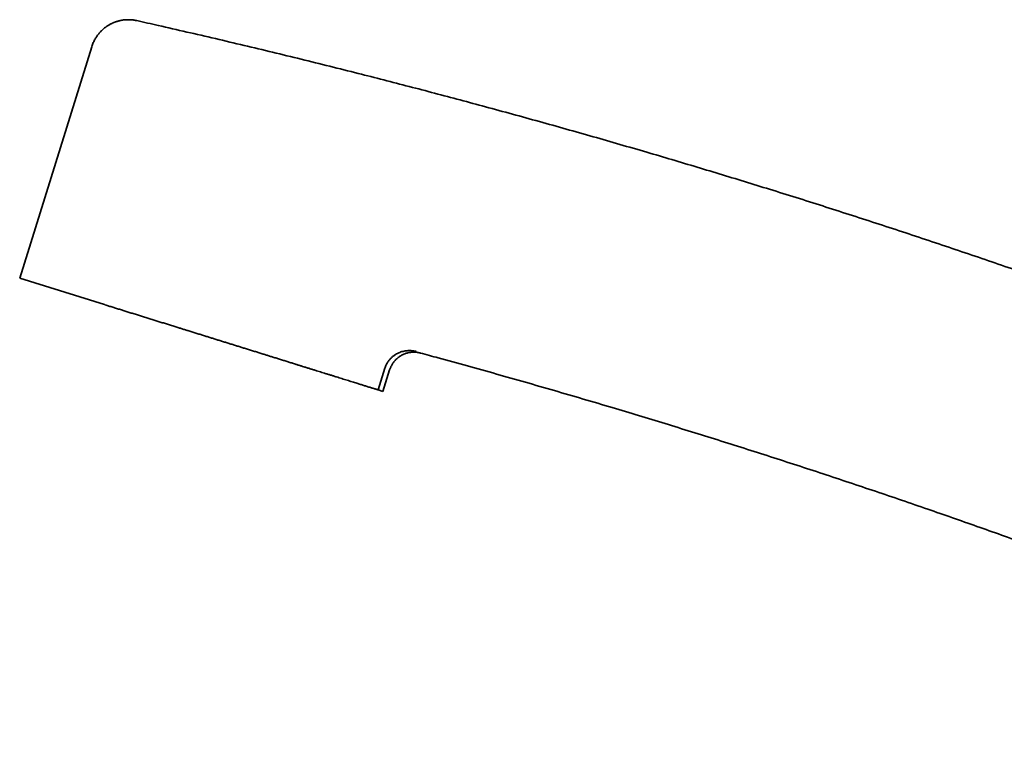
# Model space of a CAD drawing. Header units: millimetres. Extents: x 8 to 665, y 12 to 499.
# Tile 1 of 61: x 64 to 141, y 383 to 440. Entities that reach past the tile are written whole.
import ezdxf

# ---------------------------------------------------------------- set-up
doc = ezdxf.new("R2010")
doc.units = ezdxf.units.MM

msp = doc.modelspace()

# ---------------------------------------------------------------- linework, layer by layer
at = {"color": 7, "linetype": 'Continuous', "lineweight": 35}
for p, q in [((69.273, 437.934), (63.589, 419.684)), ((70.273, 417.603), (63.589, 419.684)), ((70.313, 417.59), (70.273, 417.603)), ((91.855, 410.88), (92.387, 412.589)), ((92.232, 410.763), (92.759, 412.453)), ((92.232, 410.763), (91.855, 410.88))]:
    msp.add_line(p, q, dxfattribs=at)
for points, knots in [([(72.802, 440.003), (72.757, 440.012), (72.666, 440.031), (72.531, 440.052), (72.398, 440.066), (72.267, 440.074), (72.131, 440.076), (71.989, 440.072), (71.843, 440.061), (71.705, 440.043), (71.58, 440.022), (71.467, 439.997), (71.366, 439.972), (71.272, 439.945), (71.185, 439.917), (71.107, 439.889), (71.036, 439.861), (70.97, 439.835), (70.907, 439.806), (70.84, 439.775), (70.766, 439.738), (70.688, 439.696), (70.604, 439.648), (70.515, 439.593), (70.424, 439.531), (70.33, 439.462), (70.233, 439.386), (70.136, 439.301), (70.04, 439.211), (69.948, 439.116), (69.859, 439.016), (69.772, 438.909), (69.688, 438.794), (69.607, 438.672), (69.531, 438.543), (69.459, 438.408), (69.393, 438.266), (69.334, 438.119), (69.301, 438.018), (69.284, 437.967)], [0, 0, 0, 0, 0.031317, 0.062013, 0.09201, 0.121239, 0.149631, 0.183851, 0.21656, 0.24766, 0.277068, 0.301922, 0.325317, 0.347214, 0.367585, 0.386405, 0.403359, 0.418783, 0.433713, 0.450178, 0.468574, 0.488612, 0.510286, 0.533585, 0.558492, 0.584497, 0.612001, 0.640967, 0.67135, 0.700156, 0.73004, 0.760948, 0.792819, 0.825583, 0.859167, 0.89349, 0.928465, 0.964, 1, 1, 1, 1]), ([(163.228, 412.602), (162.665, 412.819), (161.355, 413.325), (159.295, 414.109), (157.047, 414.955), (154.796, 415.793), (152.542, 416.623), (150.285, 417.443), (148.088, 418.233), (145.95, 418.993), (143.873, 419.722), (141.794, 420.445), (139.712, 421.161), (137.627, 421.869), (135.54, 422.57), (133.451, 423.264), (131.359, 423.95), (129.265, 424.629), (127.168, 425.302), (125.069, 425.966), (123.008, 426.611), (120.985, 427.237), (119, 427.844), (117.013, 428.444), (115.024, 429.038), (112.992, 429.637), (110.919, 430.241), (108.803, 430.849), (106.685, 431.45), (104.565, 432.044), (102.443, 432.63), (100.359, 433.198), (98.314, 433.748), (96.308, 434.281), (94.3, 434.807), (92.29, 435.327), (90.201, 435.859), (88.032, 436.405), (85.783, 436.961), (83.532, 437.509), (81.279, 438.05), (79.024, 438.582), (76.768, 439.105), (74.698, 439.578), (73.379, 439.873), (72.815, 439.999)], [0, 0, 0, 0, 0.0191426, 0.0445416, 0.0699405, 0.0953395, 0.1207384, 0.1461374, 0.1715363, 0.1948187, 0.2181011, 0.2413834, 0.2646658, 0.2879482, 0.3112305, 0.3345129, 0.3577953, 0.3810777, 0.40436, 0.4276424, 0.4509248, 0.4728767, 0.4948287, 0.5167806, 0.5387326, 0.5606845, 0.5839669, 0.6072493, 0.6305316, 0.653814, 0.6770964, 0.7003787, 0.7223307, 0.7442827, 0.7662346, 0.7881866, 0.8101385, 0.8346384, 0.8591384, 0.8836383, 0.9081383, 0.9326382, 0.9571382, 0.9816381, 1, 1, 1, 1]), ([(70.338, 417.582), (70.435, 417.552), (70.629, 417.492), (70.926, 417.399), (71.226, 417.306), (71.53, 417.211), (71.837, 417.115), (72.149, 417.018), (72.467, 416.919), (72.789, 416.819), (73.115, 416.717), (73.443, 416.615), (73.774, 416.512), (74.103, 416.41), (74.429, 416.308), (74.753, 416.207), (75.079, 416.106), (75.406, 416.004), (75.734, 415.902), (76.042, 415.806), (76.328, 415.717), (76.592, 415.634), (76.871, 415.547), (77.165, 415.456), (77.474, 415.36), (77.783, 415.264), (78.082, 415.17), (78.372, 415.08), (78.652, 414.993), (78.936, 414.904), (79.224, 414.815), (79.515, 414.724), (79.805, 414.634), (80.095, 414.543), (80.384, 414.453), (80.674, 414.363), (80.962, 414.273), (81.257, 414.181), (81.56, 414.087), (81.869, 413.991), (82.176, 413.895), (82.481, 413.8), (82.769, 413.71), (83.041, 413.626), (83.296, 413.546), (83.567, 413.462), (83.854, 413.372), (84.156, 413.278), (84.454, 413.186), (84.749, 413.094), (85.041, 413.003), (85.309, 412.919), (85.555, 412.843), (85.779, 412.773), (86.012, 412.7), (86.254, 412.625), (86.504, 412.547), (86.749, 412.471), (86.983, 412.398), (87.206, 412.328), (87.419, 412.262), (87.64, 412.193), (87.87, 412.122), (88.107, 412.048), (88.339, 411.976), (88.565, 411.905), (88.785, 411.837), (89, 411.77), (89.211, 411.704), (89.416, 411.64), (89.615, 411.578), (89.807, 411.518), (89.993, 411.461), (90.161, 411.408), (90.313, 411.361), (90.451, 411.318), (90.588, 411.275), (90.722, 411.233), (90.854, 411.192), (90.989, 411.15), (91.125, 411.108), (91.261, 411.065), (91.389, 411.026), (91.507, 410.989), (91.612, 410.956), (91.703, 410.928), (91.783, 410.903), (91.831, 410.888), (91.855, 410.88)], [0, 0, 0, 0, 0.012562, 0.025131, 0.037703, 0.050275, 0.062844, 0.075406, 0.088169, 0.10094, 0.113715, 0.126489, 0.13926, 0.152023, 0.16426, 0.176504, 0.188752, 0.201, 0.213244, 0.225481, 0.235261, 0.245041, 0.254821, 0.266174, 0.27753, 0.288886, 0.300239, 0.310562, 0.320885, 0.331208, 0.341962, 0.352718, 0.363474, 0.374228, 0.385055, 0.395883, 0.406711, 0.417538, 0.429335, 0.441136, 0.452938, 0.464739, 0.476536, 0.486624, 0.496712, 0.5068, 0.519055, 0.531316, 0.543581, 0.555845, 0.568107, 0.580362, 0.590156, 0.599951, 0.609745, 0.621099, 0.632457, 0.643814, 0.655169, 0.665484, 0.6758, 0.686114, 0.698349, 0.71059, 0.722834, 0.735078, 0.747319, 0.759553, 0.772004, 0.784461, 0.796922, 0.809384, 0.821841, 0.834292, 0.844612, 0.854933, 0.865254, 0.876368, 0.887484, 0.898598, 0.912069, 0.925545, 0.939024, 0.952502, 0.965972, 0.977314, 0.988658, 1, 1, 1, 1]), ([(94.856, 413.909), (94.765, 413.929), (94.58, 413.972), (94.286, 413.987), (93.972, 413.961), (93.701, 413.893), (93.476, 413.806), (93.3, 413.718), (93.123, 413.605), (92.948, 413.466), (92.779, 413.296), (92.623, 413.094), (92.484, 412.858), (92.42, 412.68), (92.387, 412.589)], [0, 0, 0, 0, 0.090482, 0.18425, 0.284586, 0.394746, 0.454629, 0.518167, 0.585849, 0.658072, 0.735104, 0.817513, 0.905678, 1, 1, 1, 1]), ([(92.758, 412.453), (92.771, 412.49), (92.795, 412.565), (92.841, 412.675), (92.894, 412.785), (92.955, 412.893), (93.024, 412.999), (93.101, 413.102), (93.185, 413.201), (93.276, 413.296), (93.374, 413.385), (93.479, 413.468), (93.59, 413.544), (93.705, 413.612), (93.825, 413.673), (93.948, 413.725), (94.074, 413.769), (94.202, 413.804), (94.331, 413.831), (94.46, 413.848), (94.588, 413.858), (94.714, 413.859), (94.838, 413.852), (94.959, 413.838), (95.077, 413.817), (95.153, 413.798), (95.191, 413.788)], [0, 0, 0, 0, 0.038139, 0.077122, 0.116905, 0.157436, 0.198656, 0.240499, 0.282891, 0.32575, 0.368991, 0.412522, 0.456249, 0.500073, 0.543896, 0.587618, 0.631143, 0.674375, 0.717223, 0.759601, 0.801429, 0.842634, 0.883148, 0.922913, 0.961879, 1, 1, 1, 1]), ([(95.188, 413.787), (95.658, 413.66), (96.893, 413.326), (98.889, 412.775), (101.178, 412.135), (103.464, 411.485), (105.748, 410.828), (108.029, 410.161), (110.245, 409.504), (112.394, 408.858), (114.478, 408.224), (116.56, 407.582), (118.64, 406.933), (120.717, 406.276), (122.792, 405.613), (124.865, 404.941), (126.935, 404.263), (129.003, 403.577), (131.068, 402.884), (133.131, 402.183), (135.152, 401.489), (137.132, 400.802), (139.07, 400.121), (141.005, 399.434), (142.939, 398.741), (144.909, 398.027), (146.916, 397.292), (148.959, 396.535), (150.999, 395.772), (153.037, 395.001), (155.071, 394.222), (157.065, 393.452), (159.017, 392.69), (160.928, 391.936), (162.836, 391.176), (164.742, 390.41), (166.719, 389.608), (168.766, 388.768), (170.884, 387.89), (172.999, 387.005), (175.11, 386.111), (177.218, 385.21), (179.322, 384.301), (181.185, 383.489), (182.345, 382.977), (182.806, 382.773)], [0, 0, 0, 0, 0.015699, 0.041245, 0.066791, 0.092336, 0.117882, 0.143428, 0.168973, 0.19239, 0.215807, 0.239224, 0.262641, 0.286057, 0.309474, 0.332891, 0.356308, 0.379725, 0.403142, 0.426558, 0.449975, 0.472054, 0.494133, 0.516211, 0.53829, 0.560369, 0.583786, 0.607203, 0.630619, 0.654036, 0.677453, 0.70087, 0.722949, 0.745027, 0.767106, 0.789185, 0.811263, 0.835905, 0.860546, 0.885188, 0.909829, 0.934471, 0.959112, 0.983753, 1, 1, 1, 1])]:
    msp.add_open_spline(points, degree=3, knots=knots, dxfattribs=at)

doc.saveas('drawing.dxf')
